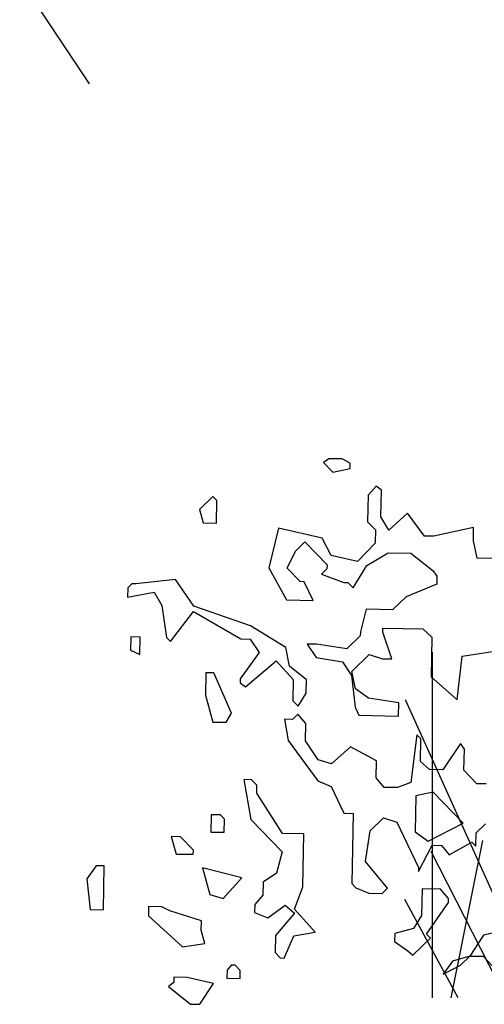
# Model space of a CAD drawing. Header units: metres. Extents: x 199581 to 207779, y 462378 to 466293.
# Tile 115 of 134: x 207312.489 to 207312.646, y 466140.124 to 466140.458. Entities that reach past the tile are written whole.
import ezdxf

# ---------------------------------------------------------------- set-up
doc = ezdxf.new("R2010")
doc.units = ezdxf.units.M
doc.layers.get('0').update_dxf_attribs({"lineweight": 25})
doc.layers.add('B-WE-GR-BOOM-SD', color=252, linetype='Continuous', lineweight=25, transparency=0.8)

# ---------------------------------------------------------------- blocks, each defined once
blk = doc.blocks.new('SGR-BOOM_S01_K_ZIJ-D')
at = {"flags": 128}
blk.add_lwpolyline([(2.3778, 4.4909), (1.9666, 4.3738), (2.0842, 4.2856), (1.9964, 4.1975), (2.0549, 4.08), (2.0256, 3.9919), (2.0256, 3.7867), (2.0842, 3.6398), (2.0256, 3.4342), (2.2017, 3.1703)], dxfattribs=at)
blk = doc.blocks.new('struik2')
for p, q in [((215451.7883, 542676.5859), (215451.7719, 542676.5736)), ((215451.7719, 542676.5736), (215451.8005, 542676.5448)), ((215451.8293, 542676.5858), (215451.7883, 542676.5859)), ((215451.8539, 542676.5734), (215451.8293, 542676.5858)), ((215451.8539, 542676.557), (215451.8539, 542676.5734)), ((215451.8005, 542676.5448), (215451.8539, 542676.557)), ((215451.9357, 542676.5034), (215451.911, 542676.4747)), ((215451.9521, 542676.491), (215451.9357, 542676.5034)), ((215451.9518, 542676.409), (215451.9521, 542676.491)), ((215451.431, 542676.464), (215451.3899, 542676.4231)), ((215451.4433, 542676.4516), (215451.431, 542676.464)), ((215451.443, 542676.3819), (215451.4433, 542676.4516)), ((215451.911, 542676.4747), (215451.9108, 542676.3927)), ((215451.3899, 542676.4231), (215451.402, 542676.382)), ((215452.0339, 542676.421), (215451.9763, 542676.3679)), ((215452.087, 542676.3511), (215452.0339, 542676.421)), ((215451.9108, 542676.3927), (215451.9353, 542676.368)), ((215451.9763, 542676.3679), (215451.9518, 542676.409)), ((215451.402, 542676.382), (215451.443, 542676.3819)), ((215451.6358, 542676.369), (215451.6067, 542676.246)), ((215451.7711, 542676.3398), (215451.6358, 542676.369)), ((215451.9353, 542676.368), (215451.9352, 542676.327)), ((215452.2389, 542676.3793), (215452.1158, 542676.351)), ((215452.2388, 542676.3383), (215452.2389, 542676.3793)), ((215451.7997, 542676.2864), (215451.7711, 542676.3398)), ((215452.1158, 542676.351), (215452.087, 542676.3511)), ((215452.2509, 542676.2849), (215452.2388, 542676.3383)), ((215451.6889, 542676.299), (215451.7177, 542676.3277)), ((215451.7177, 542676.3277), (215451.7873, 542676.2577)), ((215451.9352, 542676.327), (215451.8817, 542676.2697)), ((215451.6641, 542676.2458), (215451.6889, 542676.299)), ((215451.8817, 542676.2697), (215451.7997, 542676.2864)), ((215451.9103, 542676.2573), (215451.9761, 542676.2981)), ((215451.9761, 542676.2981), (215452.0458, 542676.2979)), ((215452.0458, 542676.2979), (215452.1154, 542676.2443)), ((215452.3453, 542676.2846), (215452.2509, 542676.2849)), ((215451.6067, 542676.246), (215451.6638, 542676.1473)), ((215451.705, 542676.2046), (215451.6641, 542676.2458)), ((215451.7872, 542676.2454), (215451.7708, 542676.229)), ((215451.7873, 542676.2577), (215451.7872, 542676.2454)), ((215451.8691, 542676.1877), (215451.9103, 542676.2573)), ((215452.1154, 542676.2443), (215452.1277, 542676.2279)), ((215451.7708, 542676.229), (215451.8404, 542676.2042)), ((215452.1277, 542676.2279), (215452.1276, 542676.2033)), ((215451.1716, 542676.1776), (215451.1715, 542676.1489)), ((215451.184, 542676.1899), (215451.1716, 542676.1776)), ((215451.1963, 542676.1899), (215451.184, 542676.1899)), ((215451.3194, 542676.2059), (215451.1963, 542676.1899)), ((215451.3766, 542676.1236), (215451.3194, 542676.2059)), ((215451.7173, 542676.2046), (215451.705, 542676.2046)), ((215451.7459, 542676.1471), (215451.7173, 542676.2046)), ((215451.8404, 542676.2042), (215451.8527, 542676.2042)), ((215451.8527, 542676.2042), (215451.8691, 542676.1877)), ((215452.1276, 542676.2033), (215452.0331, 542676.1626)), ((215451.1715, 542676.1489), (215451.2536, 542676.1651)), ((215451.2536, 542676.1651), (215451.2781, 542676.124)), ((215451.6638, 542676.1473), (215451.7459, 542676.1471)), ((215452.0331, 542676.1626), (215451.9919, 542676.1217)), ((215451.2781, 542676.124), (215451.2942, 542676.0255)), ((215451.5528, 542676.0656), (215451.3766, 542676.1236)), ((215451.9099, 542676.1219), (215451.8933, 542676.0522)), ((215451.9919, 542676.1217), (215451.9099, 542676.1219)), ((215451.3065, 542676.0131), (215451.3765, 542676.1072)), ((215451.3765, 542676.1072), (215451.5239, 542676.0247)), ((215451.6634, 542675.9997), (215451.5528, 542676.0656)), ((215451.963, 542676.052), (215451.963, 542676.0643)), ((215451.963, 542676.0643), (215452.0861, 542676.0639)), ((215452.0861, 542676.0639), (215452.1147, 542676.0392)), ((215451.1834, 542676.0258), (215451.1833, 542675.9848)), ((215451.2122, 542676.0257), (215451.1834, 542676.0258)), ((215451.212, 542675.9724), (215451.2122, 542676.0257)), ((215451.2942, 542676.0255), (215451.3065, 542676.0131)), ((215451.8932, 542676.0399), (215451.8521, 542675.999)), ((215451.8933, 542676.0522), (215451.8932, 542676.0399)), ((215451.9915, 542675.9699), (215451.963, 542676.052)), ((215452.1147, 542676.0392), (215452.1144, 542675.9162)), ((215451.5239, 542676.0247), (215451.5527, 542676.0246)), ((215451.5527, 542676.0246), (215451.5813, 542675.9835)), ((215451.6755, 542675.9422), (215451.6634, 542675.9997)), ((215451.7577, 542676.0117), (215451.729, 542676.0117)), ((215451.729, 542676.0117), (215451.7576, 542675.9706)), ((215451.8521, 542675.999), (215451.7577, 542676.0117)), ((215452.2089, 542675.9815), (215452.3033, 542675.9976)), ((215451.1833, 542675.9848), (215451.212, 542675.9724)), ((215451.5813, 542675.9835), (215451.5236, 542675.9016)), ((215451.7576, 542675.9706), (215451.8396, 542675.9581)), ((215451.8682, 542675.9293), (215451.9218, 542675.9824)), ((215451.9218, 542675.9824), (215451.9627, 542675.97)), ((215451.9627, 542675.97), (215451.9915, 542675.9699)), ((215452.1962, 542675.8461), (215452.2089, 542675.9815)), ((215451.5399, 542675.877), (215451.6345, 542675.9587)), ((215451.6345, 542675.9587), (215451.6876, 542675.9011)), ((215451.7287, 542675.901), (215451.6755, 542675.9422)), ((215451.8396, 542675.9581), (215451.8682, 542675.9169)), ((215451.4169, 542675.9184), (215451.4167, 542675.8487)), ((215451.4416, 542675.9183), (215451.4169, 542675.9184)), ((215451.4986, 542675.7951), (215451.4416, 542675.9183)), ((215451.8804, 542675.8759), (215451.8682, 542675.9293)), ((215451.8682, 542675.9169), (215451.8802, 542675.8184)), ((215452.1144, 542675.9162), (215452.1962, 542675.8461)), ((215451.5236, 542675.9016), (215451.5235, 542675.8893)), ((215451.5235, 542675.8893), (215451.5399, 542675.877)), ((215451.6876, 542675.9011), (215451.6874, 542675.8355)), ((215451.7285, 542675.86), (215451.7287, 542675.901)), ((215451.9213, 542675.847), (215451.8804, 542675.8759)), ((215451.4167, 542675.8487), (215451.4411, 542675.7665)), ((215451.7038, 542675.819), (215451.7285, 542675.86)), ((215452.0156, 542675.8344), (215451.9213, 542675.847)), ((215451.6874, 542675.8355), (215451.7038, 542675.819)), ((215451.8802, 542675.8184), (215451.8924, 542675.7938)), ((215452.0155, 542675.7934), (215452.0156, 542675.8344)), ((215451.4821, 542675.7664), (215451.4986, 542675.7951)), ((215451.7037, 542675.7944), (215451.6873, 542675.778)), ((215451.7282, 542675.7656), (215451.7037, 542675.7944)), ((215451.8924, 542675.7938), (215452.0155, 542675.7934)), ((215451.4411, 542675.7665), (215451.4821, 542675.7664)), ((215451.6873, 542675.778), (215451.6626, 542675.7781)), ((215451.6626, 542675.7781), (215451.6747, 542675.7124)), ((215451.7281, 542675.7123), (215451.7282, 542675.7656)), ((215452.0727, 542675.7358), (215452.0559, 542675.5881)), ((215452.085, 542675.7234), (215452.0727, 542675.7358)), ((215452.0848, 542675.6537), (215452.085, 542675.7234)), ((215451.6747, 542675.7124), (215451.7687, 542675.5891)), ((215451.7689, 542675.6547), (215451.7281, 542675.7123)), ((215451.8675, 542675.6954), (215451.8099, 542675.6423)), ((215451.9494, 542675.6541), (215451.8675, 542675.6954)), ((215452.208, 542675.7107), (215452.1545, 542675.6289)), ((215452.2203, 542675.6943), (215452.208, 542675.7107)), ((215452.2201, 542675.6286), (215452.2203, 542675.6943)), ((215451.8099, 542675.6423), (215451.7689, 542675.6547)), ((215451.9492, 542675.6008), (215451.9494, 542675.6541)), ((215452.1134, 542675.629), (215452.0848, 542675.6537)), ((215451.9738, 542675.572), (215451.9492, 542675.6008)), ((215452.1545, 542675.6289), (215452.1134, 542675.629)), ((215452.261, 542675.5875), (215452.2201, 542675.6286)), ((215451.5636, 542675.5897), (215451.539, 542675.5898)), ((215451.539, 542675.5898), (215451.5632, 542675.4667)), ((215451.5799, 542675.5733), (215451.5636, 542675.5897)), ((215451.5799, 542675.5487), (215451.5799, 542675.5733)), ((215451.7687, 542675.5891), (215451.8097, 542675.5725)), ((215451.8097, 542675.5725), (215451.8504, 542675.4903)), ((215452.0148, 542675.5719), (215451.9738, 542675.572)), ((215452.0559, 542675.5881), (215452.0148, 542675.5719)), ((215452.2897, 542675.5874), (215452.261, 542675.5875)), ((215451.6615, 542675.4253), (215451.5799, 542675.5487)), ((215452.0721, 542675.5471), (215452.0718, 542675.4363)), ((215452.1255, 542675.5592), (215452.0721, 542675.5471)), ((215452.2196, 542675.4645), (215452.1255, 542675.5592)), ((215451.4401, 542675.4794), (215451.44, 542675.426)), ((215451.4689, 542675.4793), (215451.4401, 542675.4794)), ((215451.4811, 542675.4669), (215451.4689, 542675.4793)), ((215451.8504, 542675.4903), (215451.8791, 542675.4903)), ((215451.8791, 542675.4903), (215451.8784, 542675.2728)), ((215451.9323, 542675.4368), (215451.9735, 542675.4776)), ((215451.9735, 542675.4776), (215452.0144, 542675.4652)), ((215451.481, 542675.4259), (215451.4811, 542675.4669)), ((215451.5632, 542675.4667), (215451.6613, 542675.3679)), ((215452.0144, 542675.4652), (215452.0837, 542675.3255)), ((215452.1127, 542675.4075), (215452.2196, 542675.4645)), ((215452.2605, 542675.4357), (215452.2893, 542675.4643)), ((215451.44, 542675.426), (215451.481, 542675.4259)), ((215451.7271, 542675.4251), (215451.6615, 542675.4253)), ((215451.7266, 542675.261), (215451.7271, 542675.4251)), ((215451.9197, 542675.3424), (215451.9323, 542675.4368)), ((215452.0718, 542675.4363), (215452.1127, 542675.4075)), ((215452.2604, 542675.3947), (215452.2605, 542675.4357)), ((215451.3456, 542675.4099), (215451.3168, 542675.41)), ((215451.3168, 542675.41), (215451.3331, 542675.3566)), ((215451.3865, 542675.3688), (215451.3456, 542675.4099)), ((215452.0837, 542675.3132), (215452.125, 542675.3951)), ((215452.125, 542675.3951), (215452.1537, 542675.395)), ((215452.1537, 542675.395), (215452.1782, 542675.3662)), ((215452.1782, 542675.3662), (215452.2481, 542675.407)), ((215452.2481, 542675.407), (215452.2604, 542675.3947)), ((215451.3331, 542675.3566), (215451.3864, 542675.3565)), ((215451.3864, 542675.3565), (215451.3865, 542675.3688)), ((215451.6613, 542675.3679), (215451.6447, 542675.3023)), ((215451.9892, 542675.2602), (215451.9197, 542675.3424)), ((215452.0837, 542675.3255), (215452.0837, 542675.3132)), ((215451.0868, 542675.3164), (215451.058, 542675.2755)), ((215451.1114, 542675.3163), (215451.0868, 542675.3164)), ((215451.111, 542675.1809), (215451.1114, 542675.3163)), ((215451.538, 542675.2862), (215451.415, 542675.3153)), ((215451.415, 542675.3153), (215451.4394, 542675.2332)), ((215451.6447, 542675.3023), (215451.6036, 542675.2737)), ((215451.058, 542675.2755), (215451.07, 542675.1811)), ((215451.4803, 542675.2208), (215451.538, 542675.2862)), ((215451.6036, 542675.2737), (215451.6034, 542675.2327)), ((215451.8784, 542675.2728), (215451.8907, 542675.2605)), ((215451.4394, 542675.2332), (215451.4803, 542675.2208)), ((215451.7018, 542675.1913), (215451.7266, 542675.261)), ((215451.8907, 542675.2605), (215451.9317, 542675.2439)), ((215451.9317, 542675.2439), (215451.9727, 542675.2438)), ((215451.9727, 542675.2438), (215451.9892, 542675.2602)), ((215452.0958, 542675.2598), (215452.0956, 542675.1778)), ((215452.1533, 542675.2596), (215452.0958, 542675.2598)), ((215452.1778, 542675.2308), (215452.1533, 542675.2596)), ((215451.6034, 542675.2327), (215451.5787, 542675.2041)), ((215451.5787, 542675.2041), (215451.5787, 542675.1794)), ((215451.6196, 542675.1629), (215451.6731, 542675.2037)), ((215451.6731, 542675.2037), (215451.7017, 542675.179)), ((215452.1118, 542675.1203), (215452.1777, 542675.2185)), ((215452.1777, 542675.2185), (215452.1778, 542675.2308)), ((215451.07, 542675.1811), (215451.111, 542675.1809)), ((215451.2505, 542675.1928), (215451.2504, 542675.1641)), ((215451.2915, 542675.1927), (215451.2505, 542675.1928)), ((215451.3161, 542675.1803), (215451.2915, 542675.1927)), ((215451.4145, 542675.1512), (215451.3161, 542675.1803)), ((215451.5787, 542675.1794), (215451.6196, 542675.1629)), ((215451.7017, 542675.179), (215451.6441, 542675.1095)), ((215451.7672, 542675.1214), (215451.7018, 542675.1913)), ((215452.0956, 542675.1778), (215452.0708, 542675.1368)), ((215451.2504, 542675.1641), (215451.3568, 542675.0694)), ((215451.4144, 542675.1225), (215451.4145, 542675.1512)), ((215451.4266, 542675.0815), (215451.4144, 542675.1225)), ((215451.7015, 542675.1093), (215451.7672, 542675.1214)), ((215452.0708, 542675.1368), (215452.0133, 542675.1206)), ((215452.0133, 542675.1206), (215452.0133, 542675.096)), ((215452.1241, 542675.1079), (215452.1118, 542675.1203)), ((215452.2882, 542675.1197), (215452.247, 542675.0542)), ((215452.358, 542675.1359), (215452.2882, 542675.1197)), ((215451.3568, 542675.0694), (215451.4266, 542675.0815)), ((215451.6441, 542675.1095), (215451.6439, 542675.0562)), ((215451.6726, 542675.0397), (215451.7015, 542675.1093)), ((215452.0133, 542675.096), (215452.0542, 542675.0671)), ((215452.0706, 542675.0548), (215452.1241, 542675.1079)), ((215451.6439, 542675.0562), (215451.6603, 542675.0397)), ((215452.0542, 542675.0671), (215452.0706, 542675.0548)), ((215452.247, 542675.0542), (215452.1936, 542675.038)), ((215452.2181, 542675.0256), (215452.247, 542675.0542)), ((215452.247, 542675.0542), (215452.288, 542675.0541)), ((215452.288, 542675.0541), (215452.3166, 542675.0253)), ((215451.6603, 542675.0397), (215451.6726, 542675.0397)), ((215452.1936, 542675.038), (215452.1647, 542674.997)), ((215452.1647, 542674.997), (215452.2181, 542675.0256)), ((215451.5084, 542675.0156), (215451.496, 542674.9992)), ((215451.496, 542674.9992), (215451.496, 542674.9746)), ((215451.5207, 542675.0155), (215451.5084, 542675.0156)), ((215451.5371, 542674.9991), (215451.5207, 542675.0155)), ((215451.537, 542674.9744), (215451.5371, 542674.9991)), ((215451.3319, 542674.9751), (215451.3318, 542674.9587)), ((215451.3729, 542674.975), (215451.3319, 542674.9751)), ((215451.4549, 542674.9583), (215451.3729, 542674.975)), ((215451.496, 542674.9746), (215451.537, 542674.9744)), ((215451.3318, 542674.9587), (215451.3154, 542674.9464)), ((215451.3154, 542674.9464), (215451.3849, 542674.8929)), ((215451.4136, 542674.8928), (215451.4549, 542674.9583)), ((215451.3849, 542674.8929), (215451.4136, 542674.8928))]:
    blk.add_line(p, q)
blk = doc.blocks.new('wadi bodem')
at = {"flags": 128}
for points in [[(215433.3063, 542696.2191), (215433.3063, 542696.9174)], [(215433.524, 542696.2191), (215433.2514, 542696.821)], [(215433.3437, 542696.2191), (215433.4081, 542696.5372)], [(215433.454, 542696.2191), (215433.3036, 542696.5144)], [(215433.3579, 542696.2191), (215433.2501, 542696.4173)]]:
    blk.add_lwpolyline(points, dxfattribs=at)

msp = doc.modelspace()

# ---------------------------------------------------------------- block references
at = {"layer": 'B-WE-GR-BOOM-SD'}
for name, p, xscale, yscale, zscale in [('SGR-BOOM_S01_K_ZIJ-D', (207312.29219, 466140.11878), 0.1, 0.1, 0.1), ('wadi bodem', (171190.18805, 375144.39093), 0.167673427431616, 0.167673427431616, 0.167673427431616)]:
    msp.add_blockref(name, p, dxfattribs=dict(at, xscale=xscale, yscale=yscale, zscale=zscale))
at = {"layer": 'B-WE-GR-BOOM-SD', "xscale": 0.1095889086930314, "yscale": 0.1095889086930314, "zscale": 0.1095889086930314, "rotation": 359.1649518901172}
msp.add_blockref('struik2', (182837.25026, 407019.39436), dxfattribs=at)

doc.saveas('drawing.dxf')
